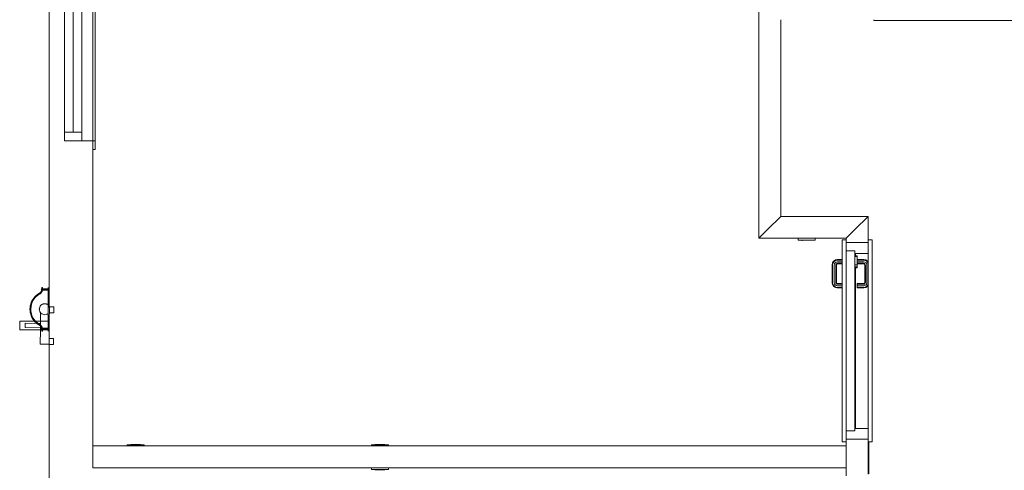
# Model space of a CAD drawing. Header units: millimetres. Extents: x 659 to 1031, y -73 to 11.
# Tile 35 of 141: x 712.24 to 721.25, y -7.72 to -3.6. Entities that reach past the tile are written whole.
import ezdxf

# ---------------------------------------------------------------- set-up
doc = ezdxf.new("R2010")
doc.units = ezdxf.units.MM
doc.header["$MEASUREMENT"] = 0
for name, color, linetype, lineweight in [('IFC-Dispositivo de conversão de energia-Contorno', 253, 'Continuous', 5), ('IFC-Elemento construtivo genérico-Contorno', 253, 'Continuous', 5), ('IFC-Elemento de distribuição-Contorno', 253, 'Continuous', 5), ('IFC-Elemento terminal-Contorno', 253, 'Continuous', 5), ('IFC-Janela-Contorno', 142, 'Continuous', 5), ('IFC-Laje-Contorno', 134, 'Continuous', 5), ('IFC-Parede padrão-Contorno', 44, 'Continuous', 5), ('IFC-Porta-Contorno', 142, 'Continuous', 5), ('IFC-Viga-Contorno', 66, 'Continuous', 5)]:
    doc.layers.add(name, color=color, linetype=linetype, lineweight=lineweight)

msp = doc.modelspace()

# ---------------------------------------------------------------- linework, layer by layer
at = {"layer": 'IFC-Dispositivo de conversão de energia-Contorno', "color": 8, "lineweight": 5}
for p, q in [((715.4555, -7.7181), (715.4555, -7.7021)), ((715.4555, -7.7181), (715.6115, -7.7181)), ((715.4885, -7.7197), (715.4885, -7.7181)), ((715.4885, -7.7197), (715.5785, -7.7197)), ((715.5785, -7.7197), (715.5785, -7.7181)), ((715.6115, -7.7181), (715.6115, -7.7021))]:
    msp.add_line(p, q, dxfattribs=at)
at = {"layer": 'IFC-Elemento construtivo genérico-Contorno', "color": 8, "lineweight": 5}
for p, q in [((719.3613, -5.6181), (719.3613, -5.6021)), ((719.3613, -5.6181), (719.5173, -5.6181)), ((719.3942, -5.6197), (719.3942, -5.6181)), ((719.3942, -5.6197), (719.4842, -5.6197)), ((719.3973, -5.6227), (719.4392, -5.6197)), ((719.3973, -5.6227), (719.3973, -5.6197)), ((719.4005, -5.6228), (719.4024, -5.6224)), ((719.4005, -5.6228), (719.4006, -5.6231)), ((719.4006, -5.6231), (719.401, -5.6235)), ((719.4006, -5.6231), (719.4007, -5.6233)), ((719.4007, -5.6233), (719.401, -5.6235)), ((719.401, -5.6235), (719.4015, -5.6236)), ((719.4015, -5.6236), (719.4018, -5.6235)), ((719.4018, -5.6235), (719.4021, -5.6233)), ((719.4021, -5.6233), (719.4024, -5.6231)), ((719.4024, -5.6224), (719.4025, -5.6227)), ((719.4024, -5.6231), (719.4025, -5.6227)), ((719.4842, -5.6197), (719.4842, -5.6181)), ((719.5173, -5.6181), (719.5173, -5.6021)), ((713.2188, -7.4919), (713.3748, -7.4919)), ((713.2188, -7.5021), (713.2188, -7.4919)), ((713.2518, -7.4919), (713.2518, -7.4903)), ((713.2518, -7.4903), (713.3418, -7.4903)), ((713.3418, -7.4919), (713.3418, -7.4903)), ((713.3748, -7.5021), (713.3748, -7.4919)), ((715.4555, -7.4919), (715.6115, -7.4919)), ((715.4555, -7.5021), (715.4555, -7.4919)), ((715.4885, -7.4919), (715.4885, -7.4903)), ((715.4885, -7.4903), (715.5785, -7.4903)), ((715.5785, -7.4919), (715.5785, -7.4903)), ((715.6115, -7.5021), (715.6115, -7.4919))]:
    msp.add_line(p, q, dxfattribs=at)
at = {"layer": 'IFC-Elemento de distribuição-Contorno', "color": 8, "lineweight": 5}
for p, q in [((712.4261, -6.3805), (712.4268, -6.283)), ((712.4969, -6.2311), (712.5072, -6.2311)), ((712.5062, -6.3611), (712.5072, -6.2311)), ((712.5068, -6.2831), (712.5068, -6.2826)), ((712.5068, -6.2827), (712.5068, -6.2826)), ((712.5068, -6.2831), (712.5468, -6.2834)), ((712.5071, -6.2469), (712.5071, -6.2466)), ((712.5071, -6.2492), (712.5071, -6.2469)), ((712.5072, -6.2291), (712.5472, -6.2294)), ((712.5072, -6.2295), (712.5072, -6.2291)), ((712.5072, -6.2308), (712.5072, -6.2295)), ((712.5072, -6.2311), (712.5072, -6.2308)), ((712.5468, -6.2798), (712.5469, -6.2771)), ((712.5468, -6.2818), (712.5468, -6.2798)), ((712.5468, -6.283), (712.5468, -6.2818)), ((712.5468, -6.2834), (712.5468, -6.283)), ((712.5469, -6.2657), (712.547, -6.2611)), ((712.5469, -6.2699), (712.5469, -6.2657)), ((712.5469, -6.2738), (712.5469, -6.2699)), ((712.5469, -6.2771), (712.5469, -6.2738)), ((712.547, -6.2564), (712.5471, -6.2517)), ((712.547, -6.2611), (712.547, -6.2564)), ((712.5471, -6.2391), (712.5472, -6.2357)), ((712.5471, -6.2429), (712.5471, -6.2391)), ((712.5471, -6.2472), (712.5471, -6.2429)), ((712.5471, -6.2517), (712.5471, -6.2472)), ((712.5472, -6.2298), (712.5472, -6.2294)), ((712.5472, -6.2311), (712.5472, -6.2298)), ((712.5472, -6.233), (712.5472, -6.2311)), ((712.5472, -6.2357), (712.5472, -6.233)), ((712.2357, -6.4391), (712.2362, -6.3591)), ((712.2362, -6.3591), (712.3701, -6.3601)), ((712.2858, -6.4195), (712.2861, -6.3795)), ((712.2861, -6.3795), (712.3909, -6.3803)), ((712.3805, -6.3602), (712.4262, -6.3605)), ((712.4035, -6.3804), (712.4261, -6.3805)), ((712.426, -6.3956), (712.4262, -6.3605)), ((712.4262, -6.3605), (712.4949, -6.361)), ((712.4969, -6.3611), (712.5062, -6.3611)), ((712.5056, -6.4411), (712.5062, -6.3611)), ((712.2357, -6.4391), (712.4256, -6.4405)), ((712.2858, -6.4195), (712.4258, -6.4205)), ((712.4246, -6.5705), (712.4256, -6.4405)), ((712.4256, -6.4405), (712.4259, -6.4036)), ((712.4256, -6.4405), (712.4369, -6.4406)), ((712.4429, -6.4407), (712.4949, -6.441)), ((712.4969, -6.4411), (712.5056, -6.4411)), ((712.5046, -6.5711), (712.5059, -6.4011)), ((712.4246, -6.5705), (712.5046, -6.5711)), ((712.5046, -6.5715), (712.5047, -6.5695)), ((712.5046, -6.5727), (712.5046, -6.5715)), ((712.5046, -6.5731), (712.5046, -6.5727)), ((712.5046, -6.5731), (712.5446, -6.5734)), ((712.5047, -6.5635), (712.5048, -6.5596)), ((712.5047, -6.5668), (712.5047, -6.5635)), ((712.5047, -6.5695), (712.5047, -6.5668)), ((712.5048, -6.5461), (712.5049, -6.5414)), ((712.5048, -6.5508), (712.5048, -6.5461)), ((712.5048, -6.553), (712.5048, -6.5508)), ((712.5048, -6.5596), (712.5048, -6.5557)), ((712.5049, -6.5326), (712.5049, -6.5299)), ((712.5049, -6.5369), (712.5049, -6.5326)), ((712.5049, -6.5414), (712.5049, -6.5369)), ((712.505, -6.5191), (712.545, -6.5194)), ((712.505, -6.5208), (712.505, -6.5196)), ((712.505, -6.5227), (712.505, -6.5208)), ((712.505, -6.5254), (712.505, -6.5227)), ((712.505, -6.5267), (712.505, -6.5254)), ((712.5446, -6.5718), (712.5447, -6.5698)), ((712.5446, -6.573), (712.5446, -6.5718)), ((712.5446, -6.5734), (712.5446, -6.573)), ((712.5447, -6.5638), (712.5448, -6.5599)), ((712.5447, -6.5671), (712.5447, -6.5638)), ((712.5447, -6.5698), (712.5447, -6.5671)), ((712.5448, -6.5464), (712.5449, -6.5417)), ((712.5448, -6.5511), (712.5448, -6.5464)), ((712.5448, -6.5557), (712.5448, -6.5511)), ((712.5448, -6.5599), (712.5448, -6.5557)), ((712.5449, -6.5291), (712.545, -6.5257)), ((712.5449, -6.5329), (712.5449, -6.5291)), ((712.5449, -6.5372), (712.5449, -6.5329)), ((712.5449, -6.5417), (712.5449, -6.5372)), ((712.545, -6.5198), (712.545, -6.5194)), ((712.545, -6.5211), (712.545, -6.5198)), ((712.545, -6.523), (712.545, -6.5211)), ((712.545, -6.5257), (712.545, -6.523))]:
    msp.add_line(p, q, dxfattribs=at)
at = {"layer": 'IFC-Elemento terminal-Contorno', "color": 8, "lineweight": 5}
for p, q in [((712.3745, -6.1363), (712.3981, -6.1154)), ((712.3745, -6.1363), (712.3863, -6.1259)), ((712.3863, -6.1259), (712.3981, -6.1154)), ((712.3874, -6.1353), (712.3979, -6.1254)), ((712.3979, -6.1254), (712.41, -6.1175)), ((712.3981, -6.1154), (712.4252, -6.0993)), ((712.3981, -6.1154), (712.4117, -6.1074)), ((712.41, -6.1175), (712.4221, -6.1096)), ((712.4117, -6.1074), (712.4252, -6.0993)), ((712.4221, -6.1096), (712.4258, -6.1066)), ((712.4252, -6.0993), (712.4302, -6.0933)), ((712.4252, -6.0993), (712.4277, -6.0963)), ((712.4258, -6.1066), (712.4296, -6.1036)), ((712.4277, -6.0963), (712.4302, -6.0933)), ((712.4296, -6.1036), (712.4356, -6.0961)), ((712.4296, -6.1036), (712.4326, -6.0998)), ((712.4302, -6.0933), (712.432, -6.0898)), ((712.432, -6.0898), (712.4339, -6.0863)), ((712.4326, -6.0998), (712.4356, -6.0961)), ((712.4339, -6.0863), (712.435, -6.0826)), ((712.4349, -6.065), (712.4949, -6.065)), ((712.4349, -6.068), (712.4349, -6.065)), ((712.4349, -6.068), (712.4949, -6.068)), ((712.4349, -6.074), (712.4349, -6.068)), ((712.4349, -6.074), (712.4949, -6.074)), ((712.4349, -6.077), (712.4349, -6.074)), ((712.4349, -6.077), (712.4949, -6.077)), ((712.435, -6.0826), (712.4362, -6.0788)), ((712.4356, -6.0961), (712.4378, -6.0918)), ((712.4362, -6.0788), (712.4364, -6.077)), ((712.4369, -6.051), (712.4399, -6.051)), ((712.4369, -6.061), (712.4369, -6.051)), ((712.4369, -6.065), (712.4369, -6.061)), ((712.4378, -6.0918), (712.4399, -6.0875)), ((712.4399, -6.051), (712.443, -6.051)), ((712.4399, -6.0875), (712.4424, -6.0782)), ((712.4399, -6.0875), (712.4412, -6.0828)), ((712.4412, -6.0828), (712.4424, -6.0782)), ((712.4424, -6.0782), (712.4425, -6.077)), ((712.4424, -6.0782), (712.4425, -6.077)), ((712.4429, -6.065), (712.443, -6.0598)), ((712.443, -6.0598), (712.443, -6.051)), ((712.4949, -6.0688), (712.4949, -6.051)), ((712.4949, -6.051), (712.4959, -6.051)), ((712.4949, -6.068), (712.4949, -6.065)), ((712.4949, -6.074), (712.4949, -6.068)), ((712.4949, -6.211), (712.4949, -6.0688)), ((712.4949, -6.077), (712.4949, -6.074)), ((712.4959, -6.051), (712.4969, -6.051)), ((712.4969, -6.0688), (712.4969, -6.051)), ((712.4969, -6.211), (712.4969, -6.0688)), ((712.3306, -6.2353), (712.3321, -6.2196)), ((712.3321, -6.2196), (712.3365, -6.2045)), ((712.3365, -6.2045), (712.3409, -6.1893)), ((712.3396, -6.2223), (712.3434, -6.2084)), ((712.3409, -6.1893), (712.348, -6.1753)), ((712.3434, -6.2084), (712.3473, -6.1945)), ((712.3473, -6.1945), (712.3536, -6.1815)), ((712.348, -6.1753), (712.3552, -6.1612)), ((712.3536, -6.1815), (712.3599, -6.1685)), ((712.3552, -6.1612), (712.3648, -6.1488)), ((712.3599, -6.1685), (712.3684, -6.1569)), ((712.3648, -6.1488), (712.3745, -6.1363)), ((712.3684, -6.1569), (712.3769, -6.1452)), ((712.3769, -6.1452), (712.3874, -6.1353)), ((712.4238, -6.2226), (712.4303, -6.215)), ((712.4303, -6.215), (712.4382, -6.2088)), ((712.4303, -6.215), (712.4342, -6.2119)), ((712.4342, -6.2119), (712.4382, -6.2088)), ((712.4382, -6.2088), (712.4472, -6.2043)), ((712.4382, -6.2088), (712.4427, -6.2065)), ((712.4427, -6.2065), (712.4472, -6.2043)), ((712.4472, -6.2043), (712.4569, -6.2017)), ((712.4472, -6.2043), (712.452, -6.203)), ((712.452, -6.203), (712.4569, -6.2017)), ((712.4569, -6.2017), (712.4669, -6.2011)), ((712.4569, -6.2017), (712.4619, -6.2014)), ((712.4619, -6.2014), (712.4669, -6.2011)), ((712.4669, -6.2011), (712.4769, -6.2025)), ((712.4669, -6.2011), (712.4719, -6.2018)), ((712.4719, -6.2018), (712.4769, -6.2025)), ((712.4769, -6.2025), (712.4863, -6.2058)), ((712.4769, -6.2025), (712.4816, -6.2042)), ((712.4816, -6.2042), (712.4863, -6.2058)), ((712.4863, -6.2058), (712.4949, -6.211)), ((712.4949, -6.4333), (712.4949, -6.211)), ((712.4949, -6.291), (712.4949, -6.211)), ((712.4969, -6.4333), (712.4969, -6.211)), ((712.3291, -6.251), (712.3306, -6.2353)), ((712.3291, -6.251), (712.3306, -6.2667)), ((712.3291, -6.251), (712.333, -6.251)), ((712.3306, -6.2667), (712.3321, -6.2824)), ((712.3321, -6.2824), (712.3365, -6.2976)), ((712.333, -6.251), (712.3369, -6.251)), ((712.3365, -6.2976), (712.3409, -6.3127)), ((712.3369, -6.251), (712.3396, -6.2223)), ((712.3369, -6.251), (712.3383, -6.2367)), ((712.3369, -6.251), (712.3383, -6.2654)), ((712.3383, -6.2367), (712.3396, -6.2223)), ((712.3383, -6.2654), (712.3396, -6.2798)), ((712.3396, -6.2798), (712.3434, -6.2937)), ((712.3434, -6.2937), (712.3473, -6.3076)), ((712.3473, -6.3076), (712.3536, -6.3206)), ((712.4149, -6.251), (712.416, -6.241)), ((712.4149, -6.251), (712.4155, -6.246)), ((712.4149, -6.251), (712.416, -6.261)), ((712.4155, -6.246), (712.416, -6.241)), ((712.416, -6.241), (712.4189, -6.2314)), ((712.416, -6.261), (712.4189, -6.2706)), ((712.4189, -6.2314), (712.4238, -6.2226)), ((712.4189, -6.2706), (712.4238, -6.2794)), ((712.4189, -6.2706), (712.4214, -6.275)), ((712.4214, -6.275), (712.4238, -6.2794)), ((712.4238, -6.2794), (712.4303, -6.2871)), ((712.4303, -6.2871), (712.4382, -6.2933)), ((712.4382, -6.2933), (712.4472, -6.2978)), ((712.4472, -6.2978), (712.4569, -6.3004)), ((712.4569, -6.3004), (712.4669, -6.301)), ((712.4669, -6.301), (712.4769, -6.2996)), ((712.4769, -6.2996), (712.4863, -6.2962)), ((712.4863, -6.2962), (712.4949, -6.291)), ((712.3409, -6.3127), (712.348, -6.3268)), ((712.348, -6.3268), (712.3552, -6.3408)), ((712.3536, -6.3206), (712.3599, -6.3336)), ((712.3552, -6.3408), (712.3648, -6.3533)), ((712.3599, -6.3336), (712.3684, -6.3452)), ((712.3648, -6.3533), (712.3745, -6.3658)), ((712.3684, -6.3452), (712.3769, -6.3568)), ((712.3745, -6.3658), (712.3863, -6.3762)), ((712.3769, -6.3568), (712.3874, -6.3668)), ((712.3863, -6.3762), (712.3981, -6.3866)), ((712.3874, -6.3668), (712.3979, -6.3767)), ((712.3979, -6.3767), (712.41, -6.3846)), ((712.3981, -6.3866), (712.4117, -6.3947)), ((712.41, -6.3846), (712.4221, -6.3924)), ((712.4117, -6.3947), (712.4252, -6.4027)), ((712.4221, -6.3924), (712.4258, -6.3955)), ((712.4258, -6.3955), (712.4296, -6.3985)), ((712.4296, -6.3985), (712.4326, -6.4023)), ((712.4252, -6.4027), (712.4277, -6.4058)), ((712.4277, -6.4058), (712.4302, -6.4088)), ((712.4302, -6.4088), (712.432, -6.4123)), ((712.432, -6.4123), (712.4339, -6.4157)), ((712.4326, -6.4023), (712.4356, -6.406)), ((712.4339, -6.4157), (712.435, -6.4195)), ((712.4349, -6.425), (712.4949, -6.425)), ((712.4349, -6.428), (712.4349, -6.425)), ((712.4349, -6.428), (712.4949, -6.428)), ((712.4349, -6.434), (712.4349, -6.428)), ((712.4349, -6.434), (712.4949, -6.434)), ((712.4349, -6.437), (712.4349, -6.434)), ((712.4349, -6.437), (712.4949, -6.437)), ((712.435, -6.4195), (712.4362, -6.4232)), ((712.4356, -6.406), (712.4378, -6.4103)), ((712.4362, -6.4232), (712.4364, -6.425)), ((712.4369, -6.441), (712.4369, -6.437)), ((712.4369, -6.451), (712.4369, -6.441)), ((712.4369, -6.451), (712.4399, -6.451)), ((712.4378, -6.4103), (712.4399, -6.4146)), ((712.4399, -6.4146), (712.4412, -6.4192)), ((712.4399, -6.451), (712.443, -6.451)), ((712.4412, -6.4192), (712.4424, -6.4239)), ((712.4424, -6.4239), (712.4425, -6.425)), ((712.4429, -6.437), (712.443, -6.4423)), ((712.443, -6.4423), (712.443, -6.451)), ((712.4949, -6.428), (712.4949, -6.425)), ((712.4949, -6.434), (712.4949, -6.428)), ((712.4949, -6.451), (712.4949, -6.4333)), ((712.4949, -6.437), (712.4949, -6.434)), ((712.4949, -6.451), (712.4959, -6.451)), ((712.4959, -6.451), (712.4969, -6.451)), ((712.4969, -6.451), (712.4969, -6.4333))]:
    msp.add_line(p, q, dxfattribs=at)
at = {"layer": 'IFC-Janela-Contorno', "color": 8, "lineweight": 5}
for p, q in [((712.8059, -4.7109), (712.8059, 0.2891)), ((712.9059, -4.7109), (712.9059, 0.2891)), ((712.9259, -3.6789), (712.9259, 0.2891)), ((712.6459, -4.6309), (712.6459, -3.3809)), ((712.7259, -4.6309), (712.7259, -3.3809)), ((712.9259, -4.6909), (712.9259, -3.6021)), ((712.9259, -4.7109), (712.9259, -3.6789)), ((712.6459, -4.7109), (712.6459, -4.6309)), ((712.6459, -4.6309), (712.8059, -4.6309)), ((712.6459, -4.7109), (712.8059, -4.7109)), ((712.8059, -4.7109), (712.9059, -4.7109)), ((712.9059, -4.7866), (712.9059, -4.7109)), ((712.9059, -4.7109), (712.9219, -4.7109)), ((712.9099, -4.7109), (712.9259, -4.7109)), ((712.9219, -4.7109), (712.9259, -4.7109)), ((712.9259, -4.7909), (712.9259, -4.6909)), ((712.9259, -4.7866), (712.9259, -4.7109)), ((712.9059, -4.7909), (712.9059, -4.7866)), ((712.9059, -4.7909), (712.9067, -4.7909)), ((712.9067, -4.7909), (712.9259, -4.7909)), ((712.9259, -4.7909), (712.9259, -4.7866))]:
    msp.add_line(p, q, dxfattribs=at)
at = {"layer": 'IFC-Laje-Contorno', "color": 8, "lineweight": 5}
for p, q in [((712.5059, -6.2311), (712.5059, 2.4979)), ((712.5059, -6.5191), (712.5059, -6.4011)), ((712.5059, -12.702), (712.5059, -6.5731))]:
    msp.add_line(p, q, dxfattribs=at)
at = {"layer": 'IFC-Parede padrão-Contorno', "color": 8, "lineweight": 5}
for p, q in [((712.9059, -7.5821), (712.9059, 2.0979)), ((719.0024, -4.2821), (719.0024, -3.4021)), ((719.2024, -4.3221), (719.2024, -3.6021)), ((719.0024, -5.6021), (719.0024, -4.2821)), ((719.2024, -5.4021), (719.2024, -4.3221)), ((719.0824, -5.5221), (719.2024, -5.4021)), ((719.2024, -5.4021), (719.5224, -5.4021)), ((719.5224, -5.4021), (720.0024, -5.4021)), ((719.8824, -5.5221), (720.0024, -5.4021)), ((719.8825, -5.5221), (720.0025, -5.4021)), ((720.0025, -5.6169), (720.0025, -5.4021)), ((719.0024, -5.6021), (719.1224, -5.4821)), ((719.8024, -5.6021), (719.8824, -5.5221)), ((719.8025, -5.6021), (719.8825, -5.5221)), ((719.0024, -5.6021), (719.3224, -5.6021)), ((719.3224, -5.6021), (719.8024, -5.6021)), ((719.8025, -5.64), (719.8025, -5.6021)), ((719.8025, -5.6409), (719.8025, -5.64)), ((719.8071, -5.6409), (720.0024, -5.6409)), ((719.8025, -7.7757), (719.8025, -7.4409)), ((719.8025, -7.4409), (719.8071, -7.4409)), ((720.0025, -7.7597), (720.0025, -7.4649)), ((712.9059, -7.5021), (717.0439, -7.5021)), ((717.0439, -7.5021), (719.8025, -7.5021)), ((719.8024, -7.5821), (719.8024, -7.5021)), ((712.9059, -7.7021), (712.9059, -7.5821)), ((719.8024, -7.7021), (719.8024, -7.5821)), ((712.9059, -7.7021), (717.0439, -7.7021)), ((717.0439, -7.7021), (719.8025, -7.7021))]:
    msp.add_line(p, q, dxfattribs=at)
at = {"layer": 'IFC-Porta-Contorno', "color": 8, "lineweight": 5}
for p, q in [((719.7645, -5.6169), (719.8025, -5.6169)), ((719.7645, -7.4649), (719.7645, -5.6169)), ((719.8024, -7.4649), (719.8024, -5.6169)), ((719.8024, -5.6409), (719.9978, -5.6409)), ((720.0024, -5.6169), (720.0405, -5.6169)), ((720.0024, -7.4649), (720.0024, -5.6169)), ((720.0405, -7.4649), (720.0405, -5.6169)), ((719.8024, -5.7169), (719.882, -5.7169)), ((719.882, -5.7169), (719.8824, -5.7169)), ((719.8824, -5.7263), (719.8824, -5.7169)), ((719.8824, -5.7409), (719.8824, -5.717)), ((719.8824, -7.3649), (719.8824, -5.7263)), ((719.8824, -5.7409), (720.0024, -5.7409)), ((719.8824, -5.7701), (719.8826, -5.7629)), ((719.8824, -5.7631), (719.8826, -5.7629)), ((719.8824, -5.7631), (719.8825, -5.7666)), ((719.8824, -5.7647), (719.8825, -5.7674)), ((719.8824, -5.7647), (719.8825, -5.7648)), ((719.8826, -5.7629), (719.9024, -5.7629)), ((719.8865, -5.7629), (719.8865, -5.7409)), ((719.9024, -5.7701), (719.9024, -5.7629)), ((719.9024, -5.7969), (719.9024, -5.7629)), ((719.6724, -5.8449), (719.6759, -5.8276)), ((719.6724, -6.0089), (719.6724, -5.8449)), ((719.6759, -5.8276), (719.6868, -5.8113)), ((719.6783, -5.8455), (719.6814, -5.8299)), ((719.6783, -6.0083), (719.6783, -5.8455)), ((719.6814, -5.8299), (719.691, -5.8155)), ((719.6868, -5.8113), (719.7032, -5.8004)), ((719.691, -5.8155), (719.7055, -5.8059)), ((719.6924, -5.8469), (719.6948, -5.8354)), ((719.6924, -6.0069), (719.6924, -5.8469)), ((719.6948, -5.8354), (719.7012, -5.8257)), ((719.7012, -5.8257), (719.711, -5.8192)), ((719.7032, -5.8004), (719.7205, -5.7969)), ((719.7055, -5.8059), (719.7211, -5.8028)), ((719.7066, -5.8483), (719.7081, -5.841)), ((719.7066, -6.0055), (719.7066, -5.8483)), ((719.7081, -5.841), (719.7114, -5.8359)), ((719.711, -5.8192), (719.7224, -5.8169)), ((719.7114, -5.8359), (719.7165, -5.8325)), ((719.7124, -5.8489), (719.7136, -5.8432)), ((719.7124, -6.0049), (719.7124, -5.8489)), ((719.7136, -5.8432), (719.7157, -5.8401)), ((719.7157, -5.8401), (719.7188, -5.838)), ((719.7165, -5.8325), (719.7239, -5.8311)), ((719.7188, -5.838), (719.7244, -5.8369)), ((719.7205, -5.7969), (719.7645, -5.7969)), ((719.7211, -5.8028), (719.7645, -5.8028)), ((719.7224, -5.8169), (719.7645, -5.8169)), ((719.7239, -5.8311), (719.7645, -5.8311)), ((719.7244, -5.8369), (719.7645, -5.8369)), ((719.8824, -5.8637), (719.8826, -5.8169)), ((719.8824, -5.8637), (719.8826, -5.8439)), ((719.8826, -5.7701), (719.9024, -5.7701)), ((719.8826, -5.7899), (719.8826, -5.7701)), ((719.8826, -5.8169), (719.8826, -5.7899)), ((719.8826, -5.8439), (719.8826, -5.8169)), ((719.8826, -5.8439), (719.9023, -5.8439)), ((719.9023, -5.8169), (719.9024, -5.7899)), ((719.9023, -5.8439), (719.9023, -5.8169)), ((719.9023, -5.8169), (719.9024, -5.8637)), ((719.9023, -5.8169), (719.9023, -5.824)), ((719.9023, -5.8439), (719.9024, -5.8637)), ((719.9024, -5.7899), (719.9024, -5.7701)), ((719.9024, -5.7969), (719.9644, -5.7969)), ((719.9024, -5.8028), (719.9024, -5.7969)), ((719.9024, -5.8028), (719.9639, -5.8028)), ((719.9024, -5.8169), (719.9024, -5.8028)), ((719.9024, -5.8169), (719.9624, -5.8169)), ((719.9024, -5.8311), (719.9024, -5.8169)), ((719.9024, -5.8311), (719.9611, -5.8311)), ((719.9024, -5.8369), (719.9024, -5.8311)), ((719.9024, -5.8439), (719.9024, -5.8369)), ((719.9024, -5.8369), (719.9605, -5.8369)), ((719.9024, -5.8635), (719.9024, -5.8438)), ((719.9024, -5.8709), (719.9024, -5.8439)), ((719.9605, -5.8369), (719.9661, -5.838)), ((719.9611, -5.8311), (719.9684, -5.8325)), ((719.9624, -5.8169), (719.9739, -5.8192)), ((719.9639, -5.8028), (719.9794, -5.8059)), ((719.9644, -5.7969), (719.9817, -5.8004)), ((719.9661, -5.838), (719.9692, -5.8401)), ((719.9684, -5.8325), (719.9735, -5.8359)), ((719.9692, -5.8401), (719.9714, -5.8432)), ((719.9714, -5.8432), (719.9724, -5.8489)), ((719.9724, -6.0049), (719.9724, -5.8489)), ((719.9735, -5.8359), (719.9769, -5.841)), ((719.9739, -5.8192), (719.9837, -5.8257)), ((719.9769, -5.841), (719.9783, -5.8483)), ((719.9783, -6.0055), (719.9783, -5.8483)), ((719.9794, -5.8059), (719.9939, -5.8155)), ((719.9817, -5.8004), (719.9981, -5.8113)), ((719.9837, -5.8257), (719.9902, -5.8354)), ((719.9902, -5.8354), (719.9924, -5.8469)), ((719.9924, -6.0069), (719.9924, -5.8469)), ((719.9939, -5.8155), (720.0024, -5.8283)), ((719.9981, -5.8113), (720.0024, -5.8178)), ((719.8824, -5.8637), (719.9024, -5.8637)), ((719.8824, -5.8709), (719.9024, -5.8709)), ((719.8865, -7.3409), (719.8865, -5.8709)), ((719.9024, -5.8709), (719.9024, -5.8637)), ((719.6724, -6.0089), (719.6759, -6.0262)), ((719.6759, -6.0262), (719.6868, -6.0425)), ((719.6783, -6.0083), (719.6814, -6.0239)), ((719.6814, -6.0239), (719.691, -6.0383)), ((719.691, -6.0383), (719.7055, -6.048)), ((719.6924, -6.0069), (719.6948, -6.0184)), ((719.6948, -6.0184), (719.7012, -6.0281)), ((719.7012, -6.0281), (719.711, -6.0346)), ((719.7066, -6.0055), (719.7081, -6.0129)), ((719.7081, -6.0129), (719.7114, -6.0179)), ((719.711, -6.0346), (719.7224, -6.0369)), ((719.7114, -6.0179), (719.7165, -6.0213)), ((719.7124, -6.0049), (719.7136, -6.0106)), ((719.7136, -6.0106), (719.7157, -6.0137)), ((719.7157, -6.0137), (719.7188, -6.0158)), ((719.7165, -6.0213), (719.7239, -6.0228)), ((719.7188, -6.0158), (719.7244, -6.0169)), ((719.7224, -6.0369), (719.7645, -6.0369)), ((719.7239, -6.0228), (719.7645, -6.0228)), ((719.7244, -6.0169), (719.7645, -6.0169)), ((719.9024, -6.0228), (719.9024, -6.0169)), ((719.9024, -6.0169), (719.9605, -6.0169)), ((719.9024, -6.0228), (719.9611, -6.0228)), ((719.9024, -6.0369), (719.9024, -6.0228)), ((719.9024, -6.0369), (719.9624, -6.0369)), ((719.9024, -6.0511), (719.9024, -6.0369)), ((719.9605, -6.0169), (719.9661, -6.0158)), ((719.9611, -6.0228), (719.9684, -6.0213)), ((719.9624, -6.0369), (719.9739, -6.0346)), ((719.9661, -6.0158), (719.9692, -6.0137)), ((719.9684, -6.0213), (719.9735, -6.0179)), ((719.9692, -6.0137), (719.9714, -6.0106)), ((719.9714, -6.0106), (719.9724, -6.0049)), ((719.9735, -6.0179), (719.9769, -6.0129)), ((719.9739, -6.0346), (719.9837, -6.0281)), ((719.9769, -6.0129), (719.9783, -6.0055)), ((719.9794, -6.048), (719.9939, -6.0383)), ((719.9837, -6.0281), (719.9902, -6.0184)), ((719.9902, -6.0184), (719.9924, -6.0069)), ((719.9939, -6.0383), (720.0024, -6.0255)), ((719.9981, -6.0425), (720.0024, -6.036)), ((719.6868, -6.0425), (719.7032, -6.0535)), ((719.7032, -6.0535), (719.7205, -6.0569)), ((719.7055, -6.048), (719.7211, -6.0511)), ((719.7205, -6.0569), (719.7645, -6.0569)), ((719.7211, -6.0511), (719.7645, -6.0511)), ((719.9024, -6.0511), (719.9639, -6.0511)), ((719.9024, -6.0569), (719.9024, -6.0511)), ((719.9024, -6.0569), (719.9644, -6.0569)), ((719.9639, -6.0511), (719.9794, -6.048)), ((719.9644, -6.0569), (719.9817, -6.0535)), ((719.9817, -6.0535), (719.9981, -6.0425)), ((719.8024, -7.3649), (719.8029, -7.3649)), ((719.8029, -7.3649), (719.8824, -7.3649)), ((719.8824, -7.3409), (720.0024, -7.3409)), ((719.7645, -7.4649), (719.8025, -7.4649)), ((719.8024, -7.4409), (719.8071, -7.4409)), ((719.8071, -7.4409), (720.0024, -7.4409)), ((720.0024, -7.4649), (720.0405, -7.4649))]:
    msp.add_line(p, q, dxfattribs=at)
at = {"layer": 'IFC-Viga-Contorno', "color": 8, "lineweight": 5}
for p, q in [((720.0546, -3.6081), (720.0546, -3.6021)), ((720.0546, -3.6081), (723.6735, -3.6081)), ((720.0025, -7.4663), (720.0085, -7.4663)), ((720.0085, -7.757), (720.0085, -7.4663))]:
    msp.add_line(p, q, dxfattribs=at)

doc.saveas('drawing.dxf')
